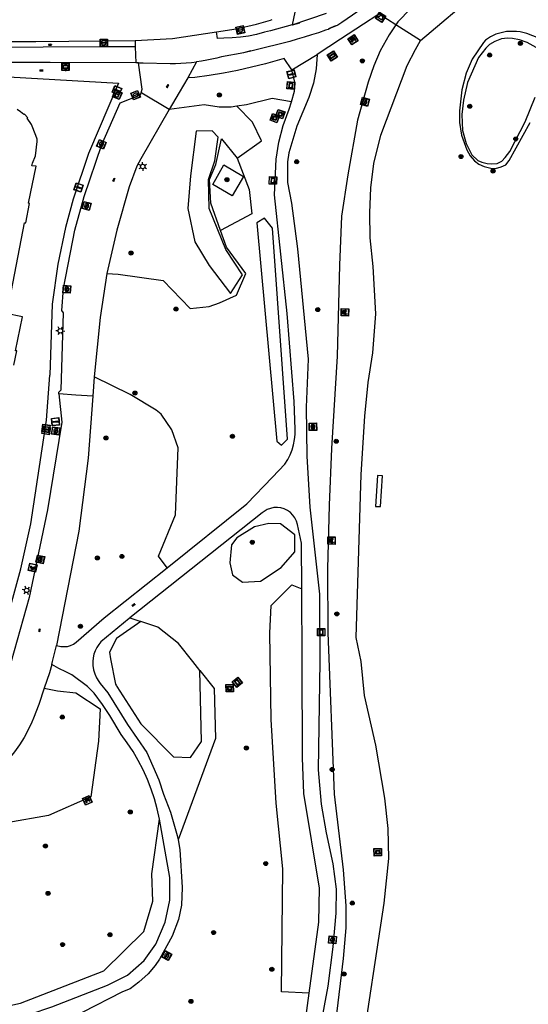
# Model space of a CAD drawing. Header units: metres. Extents: x 93870 to 95789, y 463036 to 464040.
# Tile 47 of 256: x 94421 to 94489, y 463204 to 463337. Entities that reach past the tile are written whole.
import ezdxf

# ---------------------------------------------------------------- set-up
doc = ezdxf.new("R2010")
doc.units = ezdxf.units.M
doc.header["$LTSCALE"] = 25.4
for name, color, linetype in [('B_BEBOUWINGSGRENS_0', 1, 'Continuous'), ('K_STEIGER_1', 1, 'Continuous'), ('Q_AFVALBAK_0', 7, 'Continuous'), ('Q_BANK_0', 7, 'Continuous'), ('Q_BETAALAUTOMAAT_0', 7, 'Continuous'), ('Q_BOOM_0', 3, 'Continuous'), ('Q_BRANDKRAAN_0', 5, 'Continuous'), ('Q_CAI-KAST_0', 10, 'Continuous'), ('Q_INFORMATIEBORD_0', 7, 'Continuous'), ('Q_INSPECTIE_OF_RIOOLPUT_0', 253, 'Continuous'), ('Q_KOLK_0', 254, 'Continuous'), ('Q_KUNSTOBJECT_0', 7, 'Continuous'), ('Q_LICHTMAST_0', 2, 'Continuous'), ('Q_LIJNAFWATERING_LIJN_0', 7, 'Continuous'), ('Q_STRAATNAAMBORD_0', 7, 'Continuous'), ('Q_TELECOM_KAST_0', 7, 'Continuous'), ('Q_VERKEERSBORDPAAL_0', 40, 'Continuous'), ('S_GBKN_SYMBOOL_GV_GROOT_0', 7, 'Continuous'), ('S_GBKN_SYMBOOL_OV_GROOT_0', 7, 'Continuous'), ('T_CULTUURGRENS_0', 76, 'Continuous'), ('T_HEK_0', 57, 'Continuous'), ('T_MUUR_30CM_0', 10, 'Continuous'), ('T_WALBESCHERMING_0', 45, 'Continuous'), ('V_WEGGRENS_0', 7, 'Continuous')]:
    doc.layers.add(name, color=color, linetype=linetype)

# ---------------------------------------------------------------- blocks, each defined once
blk = doc.blocks.new('Q_AFVALBAK')
for points in [[(-0.5, 0.5), (0.5, 0.5), (0.5, -0.5), (-0.5, -0.5)], [(-0.34, 0.2), (0.33, 0.2), (0.19, -0.25), (-0.2, -0.25)]]:
    blk.add_lwpolyline(points, close=True)
blk.add_lwpolyline([(-0.44, 0.46), (0.44, 0.46, -0.414214), (0.46, 0.44), (0.46, -0.44, -0.414214), (0.44, -0.46), (-0.44, -0.46, -0.414214), (-0.46, -0.44), (-0.46, 0.44), (-0.46, 0.44), (-0.46, 0.45), (-0.46, 0.45), (-0.46, 0.45), (-0.46, 0.45), (-0.46, 0.45), (-0.46, 0.45), (-0.46, 0.46), (-0.46, 0.46), (-0.46, 0.46), (-0.45, 0.46), (-0.45, 0.46), (-0.45, 0.46), (-0.45, 0.46), (-0.45, 0.46), (-0.45, 0.46), (-0.44, 0.46), (-0.44, 0.46)], format="xyb")
blk = doc.blocks.new('Q_STRAATNAAMBORD')
for points in [[(-0.5, 0.5), (0.5, 0.5), (0.5, -0.5), (-0.5, -0.5)], [(-0.37, 0.22), (0.36, 0.22), (0.36, -0.21), (-0.37, -0.21)]]:
    blk.add_lwpolyline(points, close=True)
for points in [[(-0.44, 0.46), (0.44, 0.46, -0.414214), (0.46, 0.44), (0.46, -0.44, -0.414214), (0.44, -0.46), (-0.44, -0.46, -0.414214), (-0.46, -0.44), (-0.46, 0.44), (-0.46, 0.44), (-0.46, 0.45), (-0.46, 0.45), (-0.46, 0.45), (-0.46, 0.45), (-0.46, 0.45), (-0.46, 0.45), (-0.46, 0.46), (-0.46, 0.46), (-0.46, 0.46), (-0.45, 0.46), (-0.45, 0.46), (-0.45, 0.46), (-0.45, 0.46), (-0.45, 0.46), (-0.45, 0.46), (-0.44, 0.46), (-0.44, 0.46)], [(-0.29, 0.16), (0.28, 0.16, -0.414214), (0.3, 0.14), (0.3, -0.13, -0.414214), (0.28, -0.16), (-0.29, -0.16, -0.414214), (-0.31, -0.13), (-0.31, 0.14), (-0.31, 0.14), (-0.31, 0.14), (-0.31, 0.14), (-0.31, 0.15), (-0.31, 0.15), (-0.31, 0.15), (-0.3, 0.15), (-0.3, 0.15), (-0.3, 0.15), (-0.3, 0.16), (-0.3, 0.16), (-0.3, 0.16), (-0.3, 0.16), (-0.29, 0.16), (-0.29, 0.16), (-0.29, 0.16), (-0.29, 0.16), (-0.29, 0.16)]]:
    blk.add_lwpolyline(points, format="xyb")
blk = doc.blocks.new('Q_INFORMATIEBORD')
for points in [[(-0.5, 0.5), (0.5, 0.5), (0.5, -0.5), (-0.5, -0.5)], [(-0.37, 0.22), (0.36, 0.22), (0.36, -0.21), (-0.37, -0.21)]]:
    blk.add_lwpolyline(points, close=True)
for points in [[(-0.44, 0.46), (0.44, 0.46, -0.414214), (0.46, 0.44), (0.46, -0.44, -0.414214), (0.44, -0.46), (-0.44, -0.46, -0.414214), (-0.46, -0.44), (-0.46, 0.44), (-0.46, 0.44), (-0.46, 0.45), (-0.46, 0.45), (-0.46, 0.45), (-0.46, 0.45), (-0.46, 0.45), (-0.46, 0.45), (-0.46, 0.46), (-0.46, 0.46), (-0.46, 0.46), (-0.45, 0.46), (-0.45, 0.46), (-0.45, 0.46), (-0.45, 0.46), (-0.45, 0.46), (-0.45, 0.46), (-0.44, 0.46), (-0.44, 0.46)], [(-0.29, 0.16), (0.28, 0.16, -0.414214), (0.3, 0.14), (0.3, -0.13, -0.414214), (0.28, -0.16), (-0.29, -0.16, -0.414214), (-0.31, -0.13), (-0.31, 0.14), (-0.31, 0.14), (-0.31, 0.14), (-0.31, 0.14), (-0.31, 0.15), (-0.31, 0.15), (-0.31, 0.15), (-0.3, 0.15), (-0.3, 0.15), (-0.3, 0.15), (-0.3, 0.16), (-0.3, 0.16), (-0.3, 0.16), (-0.3, 0.16), (-0.29, 0.16), (-0.29, 0.16), (-0.29, 0.16), (-0.29, 0.16), (-0.29, 0.16)]]:
    blk.add_lwpolyline(points, format="xyb")
blk = doc.blocks.new('Q_CAI-KAST')
for points in [[(-0.5, 0.5), (0.5, 0.5), (0.5, -0.5), (-0.5, -0.5)], [(-0.26, 0.26), (0.25, 0.26), (0.25, 0.19), (-0.26, 0.19)], [(-0.26, 0.11), (0.25, 0.11), (0.25, -0.33), (-0.26, -0.33)]]:
    blk.add_lwpolyline(points, close=True)
blk.add_lwpolyline([(-0.44, 0.46), (0.44, 0.46, -0.414214), (0.46, 0.44), (0.46, -0.44, -0.414214), (0.44, -0.46), (-0.44, -0.46, -0.414214), (-0.46, -0.44), (-0.46, 0.44), (-0.46, 0.44), (-0.46, 0.45), (-0.46, 0.45), (-0.46, 0.45), (-0.46, 0.45), (-0.46, 0.45), (-0.46, 0.45), (-0.46, 0.46), (-0.46, 0.46), (-0.46, 0.46), (-0.45, 0.46), (-0.45, 0.46), (-0.45, 0.46), (-0.45, 0.46), (-0.45, 0.46), (-0.45, 0.46), (-0.44, 0.46), (-0.44, 0.46)], format="xyb")
blk.add_circle((-0.18, -0.03), 0.0354)
blk = doc.blocks.new('Q_TELECOM_KAST')
for points in [[(-0.5, 0.5), (0.5, 0.5), (0.5, -0.5), (-0.5, -0.5)], [(-0.26, 0.26), (0.25, 0.26), (0.25, 0.19), (-0.26, 0.19)], [(-0.26, 0.11), (0.25, 0.11), (0.25, -0.33), (-0.26, -0.33)]]:
    blk.add_lwpolyline(points, close=True)
blk.add_lwpolyline([(-0.44, 0.46), (0.44, 0.46, -0.414214), (0.46, 0.44), (0.46, -0.44, -0.414214), (0.44, -0.46), (-0.44, -0.46, -0.414214), (-0.46, -0.44), (-0.46, 0.44), (-0.46, 0.44), (-0.46, 0.45), (-0.46, 0.45), (-0.46, 0.45), (-0.46, 0.45), (-0.46, 0.45), (-0.46, 0.45), (-0.46, 0.46), (-0.46, 0.46), (-0.46, 0.46), (-0.45, 0.46), (-0.45, 0.46), (-0.45, 0.46), (-0.45, 0.46), (-0.45, 0.46), (-0.45, 0.46), (-0.44, 0.46), (-0.44, 0.46)], format="xyb")
blk.add_circle((-0.18, -0.03), 0.0354)
blk = doc.blocks.new('Q_LICHTMAST')
for points in [[(-0.26, 0.15), (-0.52, 0.3)], [(0, 0.3), (0, 0.6)], [(0.26, 0.15), (0.52, 0.3)], [(-0.26, -0.15), (-0.52, -0.3)], [(0, -0.3), (0, -0.6)], [(0.26, -0.15), (0.52, -0.3)]]:
    blk.add_lwpolyline(points)
blk.add_circle((0, 0), 0.3)
blk = doc.blocks.new('Q_VERKEERSBORDPAAL')
for points in [[(-0.5, 0.5), (0.5, 0.5), (0.5, -0.5), (-0.5, -0.5)], [(-0.08, 0.33), (0.07, 0.33), (0.07, -0.33), (-0.08, -0.33)]]:
    blk.add_lwpolyline(points, close=True)
blk.add_lwpolyline([(-0.44, 0.46), (0.44, 0.46, -0.414214), (0.46, 0.44), (0.46, -0.44, -0.414214), (0.44, -0.46), (-0.44, -0.46, -0.414214), (-0.46, -0.44), (-0.46, 0.44), (-0.46, 0.44), (-0.46, 0.45), (-0.46, 0.45), (-0.46, 0.45), (-0.46, 0.45), (-0.46, 0.45), (-0.46, 0.45), (-0.46, 0.46), (-0.46, 0.46), (-0.46, 0.46), (-0.45, 0.46), (-0.45, 0.46), (-0.45, 0.46), (-0.45, 0.46), (-0.45, 0.46), (-0.45, 0.46), (-0.44, 0.46), (-0.44, 0.46)], format="xyb")
blk = doc.blocks.new('Q_KOLK')
blk.add_lwpolyline([(-0.5, 0.5), (0.5, 0.5), (0.5, -0.5), (-0.5, -0.5)], close=True)
for points in [[(-0.44, 0.46), (0.44, 0.46, -0.414214), (0.46, 0.44), (0.46, -0.44, -0.414214), (0.44, -0.46), (-0.44, -0.46, -0.414214), (-0.46, -0.44), (-0.46, 0.44, -0.414214), (-0.44, 0.46)], [(-0.34, 0.1, 0.380426), (-0.28, -0.18)], [(-0.01, 0.27, 0.240218), (-0.34, 0.1)], [(-0.19, 0.04, 0.853344), (-0.19, -0.03)], [(0.33, 0.11, 0.240191), (-0.01, 0.27)], [(0.18, -0.03, 0.849746), (0.18, 0.04)], [(0.27, -0.18, 0.380426), (0.33, 0.11)], [(-0.28, -0.18, 0.148452), (0.01, -0.26)], [(0.01, -0.26, 0.131742), (0.27, -0.18)]]:
    blk.add_lwpolyline(points, format="xyb")
for points in [[(-0.19, 0.04), (0.18, 0.04)], [(0.18, -0.03), (-0.19, -0.03)]]:
    blk.add_lwpolyline(points)
blk = doc.blocks.new('Q_INSPECTIE_OF_RIOOLPUT')
blk.add_lwpolyline([(-0.5, 0.5), (0.5, 0.5), (0.5, -0.5), (-0.5, -0.5)], close=True)
for points in [[(-0.44, 0.46), (0.44, 0.46, -0.414214), (0.46, 0.44), (0.46, -0.44, -0.414214), (0.44, -0.46), (-0.44, -0.46, -0.414214), (-0.46, -0.44), (-0.46, 0.44), (-0.46, 0.44), (-0.46, 0.45), (-0.46, 0.45), (-0.46, 0.45), (-0.46, 0.45), (-0.46, 0.45), (-0.46, 0.45), (-0.46, 0.46), (-0.46, 0.46), (-0.46, 0.46), (-0.45, 0.46), (-0.45, 0.46), (-0.45, 0.46), (-0.45, 0.46), (-0.45, 0.46), (-0.45, 0.46), (-0.44, 0.46), (-0.44, 0.46)], [(-0.34, 0.1, 0.380426), (-0.28, -0.18)], [(-0.01, 0.27, 0.240218), (-0.34, 0.1)], [(-0.19, 0.04, 0.853344), (-0.19, -0.03)], [(0.33, 0.11, 0.240191), (-0.01, 0.27)], [(0.18, -0.03, 0.849746), (0.18, 0.04)], [(0.27, -0.18, 0.380426), (0.33, 0.11)], [(-0.28, -0.18, 0.148452), (0.01, -0.26)], [(0.01, -0.26, 0.131742), (0.27, -0.18)]]:
    blk.add_lwpolyline(points, format="xyb")
for points in [[(-0.19, 0.04), (0.18, 0.04)], [(0.18, -0.03), (-0.19, -0.03)]]:
    blk.add_lwpolyline(points)
blk = doc.blocks.new('Q_BRANDKRAAN')
blk.add_lwpolyline([(-0.5, 0.5), (0.5, 0.5), (0.5, -0.5), (-0.5, -0.5)], close=True)
for points in [[(-0.44, 0.46), (0.44, 0.46, -0.414214), (0.46, 0.44), (0.46, -0.44, -0.414214), (0.44, -0.46), (-0.44, -0.46, -0.414214), (-0.46, -0.44), (-0.46, 0.44), (-0.46, 0.44), (-0.46, 0.45), (-0.46, 0.45), (-0.46, 0.45), (-0.46, 0.45), (-0.46, 0.45), (-0.46, 0.45), (-0.46, 0.46), (-0.46, 0.46), (-0.46, 0.46), (-0.45, 0.46), (-0.45, 0.46), (-0.45, 0.46), (-0.45, 0.46), (-0.45, 0.46), (-0.45, 0.46), (-0.44, 0.46), (-0.44, 0.46)], [(-0.34, 0.1, 0.380426), (-0.28, -0.18)], [(-0.01, 0.27, 0.240218), (-0.34, 0.1)], [(-0.19, 0.04, 0.853344), (-0.19, -0.03)], [(0.33, 0.11, 0.240191), (-0.01, 0.27)], [(0.18, -0.03, 0.849746), (0.18, 0.04)], [(0.27, -0.18, 0.380426), (0.33, 0.11)], [(-0.28, -0.18, 0.148452), (0.01, -0.26)], [(0.01, -0.26, 0.131742), (0.27, -0.18)]]:
    blk.add_lwpolyline(points, format="xyb")
for points in [[(-0.19, 0.04), (0.18, 0.04)], [(0.18, -0.03), (-0.19, -0.03)]]:
    blk.add_lwpolyline(points)
blk = doc.blocks.new('Q_KUNSTOBJECT')
for points in [[(-0.5, 0.5), (0.5, 0.5), (0.5, -0.5), (-0.5, -0.5)], [(-0.18, 0.18), (0.18, 0.18), (0.18, -0.18), (-0.18, -0.18)]]:
    blk.add_lwpolyline(points, close=True)
for points in [[(-0.44, 0.46), (0.44, 0.46, -0.414214), (0.46, 0.44), (0.46, -0.44, -0.414214), (0.44, -0.46), (-0.44, -0.46, -0.414214), (-0.46, -0.44), (-0.46, 0.44), (-0.46, 0.44), (-0.46, 0.45), (-0.46, 0.45), (-0.46, 0.45), (-0.46, 0.45), (-0.46, 0.45), (-0.46, 0.45), (-0.46, 0.46), (-0.46, 0.46), (-0.46, 0.46), (-0.45, 0.46), (-0.45, 0.46), (-0.45, 0.46), (-0.45, 0.46), (-0.45, 0.46), (-0.45, 0.46), (-0.44, 0.46), (-0.44, 0.46)], [(-0.24, 0.27), (0.24, 0.27, -0.414214), (0.26, 0.25), (0.26, -0.24, -0.414214), (0.24, -0.26), (-0.24, -0.26, -0.414214), (-0.27, -0.24), (-0.27, 0.25, -0.414214), (-0.24, 0.27)]]:
    blk.add_lwpolyline(points, format="xyb")
blk = doc.blocks.new('Q_BANK')
blk.add_lwpolyline([(-0.5, 0.5), (0.5, 0.5), (0.5, -0.5), (-0.5, -0.5)], close=True)
blk.add_lwpolyline([(-0.44, 0.46), (0.44, 0.46, -0.414214), (0.46, 0.44), (0.46, -0.44, -0.414214), (0.44, -0.46), (-0.44, -0.46, -0.414214), (-0.46, -0.44), (-0.46, 0.44), (-0.46, 0.44), (-0.46, 0.45), (-0.46, 0.45), (-0.46, 0.45), (-0.46, 0.45), (-0.46, 0.45), (-0.46, 0.45), (-0.46, 0.46), (-0.46, 0.46), (-0.46, 0.46), (-0.45, 0.46), (-0.45, 0.46), (-0.45, 0.46), (-0.45, 0.46), (-0.45, 0.46), (-0.45, 0.46), (-0.44, 0.46), (-0.44, 0.46)], format="xyb")
for points in [[(-0.27, 0.02), (-0.37, -0.08)], [(-0.18, 0.13), (-0.27, 0.13), (-0.27, 0.28)], [(-0.27, 0.28), (0.26, 0.28), (0.26, 0.13), (0.17, 0.13)], [(-0.18, 0.02), (-0.27, 0.02)], [(-0.27, 0.02), (-0.18, 0.02)], [(-0.18, 0.02), (-0.18, 0.13)], [(-0.18, 0.13), (-0.14, 0.13)], [(-0.14, 0.13), (-0.14, 0.02)], [(0.13, 0.13), (-0.14, 0.13)], [(0.13, 0.02), (-0.14, 0.02)], [(-0.14, 0.02), (0.13, 0.02)], [(0.13, 0.02), (-0.14, 0.02)], [(-0.14, 0.02), (0.13, 0.02)], [(-0.14, 0.02), (0.13, 0.02)], [(0.13, 0.02), (0.13, 0.13)], [(0.13, 0.13), (0.17, 0.13)], [(0.17, 0.13), (0.17, 0.02)], [(0.17, 0.02), (0.26, 0.02)], [(0.17, 0.02), (0.26, 0.02)], [(0.26, 0.02), (0.36, -0.08)], [(-0.24, -0.08), (-0.37, -0.08)], [(-0.19, -0.08), (-0.19, -0.27), (-0.24, -0.27), (-0.24, -0.08)], [(-0.24, -0.08), (-0.19, -0.08)], [(0.18, -0.08), (-0.19, -0.08)], [(0.23, -0.08), (0.23, -0.27), (0.18, -0.27), (0.18, -0.08)], [(0.18, -0.08), (0.23, -0.08)], [(0.36, -0.08), (0.23, -0.08)]]:
    blk.add_lwpolyline(points)
blk = doc.blocks.new('Q_BETAALAUTOMAAT')
blk.add_lwpolyline([(-0.5, 0.5), (0.5, 0.5), (0.5, -0.5), (-0.5, -0.5)], close=True)
for points in [[(-0.44, 0.46), (0.44, 0.46, -0.414214), (0.46, 0.44), (0.46, -0.44, -0.414214), (0.44, -0.46), (-0.44, -0.46, -0.414214), (-0.46, -0.44), (-0.46, 0.44), (-0.46, 0.44), (-0.46, 0.45), (-0.46, 0.45), (-0.46, 0.45), (-0.46, 0.45), (-0.46, 0.45), (-0.46, 0.45), (-0.46, 0.46), (-0.46, 0.46), (-0.46, 0.46), (-0.45, 0.46), (-0.45, 0.46), (-0.45, 0.46), (-0.45, 0.46), (-0.45, 0.46), (-0.45, 0.46), (-0.44, 0.46), (-0.44, 0.46)], [(-0.2, 0.03, 0.050902), (-0.2, -0.03)], [(0, 0.29, 0.299915), (-0.19, 0.1)], [(-0.11, 0.03, 0.069027), (-0.11, -0.03)], [(0, 0.2, 0.158079), (-0.09, 0.1)], [(0.15, 0.29, 0.138529), (0, 0.29)], [(0.14, 0.2, 0.200552), (0, 0.2)], [(-0.18, -0.1, 0.345501), (0.02, -0.28)], [(-0.09, -0.1, 0.158478), (0.01, -0.2)], [(0.01, -0.2, 0.260272), (0.13, -0.18)], [(0.02, -0.28, 0.17253), (0.15, -0.27)]]:
    blk.add_lwpolyline(points, format="xyb")
for points in [[(-0.2, 0.03), (-0.27, 0.03), (-0.27, 0.1)], [(-0.27, 0.1), (-0.19, 0.1)], [(0.06, 0.03), (-0.11, 0.03)], [(-0.09, 0.1), (0.06, 0.1)], [(0.06, 0.1), (0.06, 0.03)], [(0.15, 0.29), (0.14, 0.2)], [(-0.18, -0.1), (-0.27, -0.1), (-0.27, -0.03)], [(-0.27, -0.03), (-0.2, -0.03)], [(-0.11, -0.03), (0.06, -0.03)], [(0.06, -0.1), (-0.09, -0.1)], [(0.06, -0.03), (0.06, -0.1)], [(0.13, -0.18), (0.15, -0.27)]]:
    blk.add_lwpolyline(points)
blk = doc.blocks.new('Q_BOOM')
for radius in [0.27, 0.18, 0.09]:
    blk.add_circle((0, 0), radius)
blk = doc.blocks.new('S_GBKN_SYMBOOL_OV_GROOT')
for points in [[(-0.21875, 0.0625), (0.21875, 0.0625)], [(-0.21875, 0), (0.21875, 0)], [(-0.1875, 0.0625), (-0.1875, 0)], [(-0.125, 0.09375), (-0.125, 0.0625)], [(-0.125, 0), (-0.125, -0.0625)], [(-0.0625, 0.0625), (-0.0625, 0)], [(0, 0.09375), (0, 0.0625)], [(0, 0), (0, -0.0625)], [(0.0625, 0.0625), (0.0625, 0)], [(0.125, 0.09375), (0.125, 0.0625)], [(0.125, 0), (0.125, -0.0625)], [(0.1875, 0.0625), (0.1875, 0)], [(-0.21875, -0.0625), (0.21875, -0.0625)], [(-0.1875, -0.0625), (-0.1875, -0.09375)], [(-0.0625, -0.0625), (-0.0625, -0.09375)], [(0.0625, -0.0625), (0.0625, -0.09375)], [(0.1875, -0.0625), (0.1875, -0.09375)]]:
    blk.add_lwpolyline(points)
blk = doc.blocks.new('S_GBKN_SYMBOOL_GV_GROOT')
for points in [[(-0.1875, 0.03125), (-0.09375, 0.09375)], [(-0.1875, -0.0625), (0.0625, 0.09375)], [(-0.1875, 0.09375), (0.125, -0.09375)], [(-0.1875, 0), (-0.03125, -0.09375)], [(-0.125, -0.09375), (0.1875, 0.09375)], [(-0.0625, 0.09375), (0.1875, -0.0625)], [(0.03125, -0.09375), (0.1875, 0)], [(0.09375, 0.09375), (0.1875, 0.03125)]]:
    blk.add_lwpolyline(points)

msp = doc.modelspace()

# ---------------------------------------------------------------- linework, layer by layer
at = {"layer": 'B_BEBOUWINGSGRENS_0'}
for points in [[(94419.25, 463297.73), (94421.47, 463309.21), (94421.61, 463309.22), (94422.13, 463311.86), (94421.99, 463311.87), (94423.03, 463316.88), (94422.45, 463316.94), (94422.53, 463317.27), (94422.93, 463318.26), (94423.14, 463320.22), (94423.17, 463320.55), (94422.99, 463321.01), (94422.4, 463322.5), (94421.81, 463323.35), (94421.88, 463323.43), (94421.43, 463323.9), (94421.35, 463323.84), (94420.93, 463324.2), (94420.47, 463324.52)], [(94420.03, 463290.02), (94420.41, 463291.92), (94420.23, 463291.96), (94421.17, 463296.52), (94418.99, 463296.97)]]:
    msp.add_lwpolyline(points, dxfattribs=at)
at = {"layer": 'K_STEIGER_1'}
msp.add_lwpolyline([(94469.07, 463275.12), (94468.79, 463270.94), (94469.49, 463270.9), (94469.77, 463275.07), (94469.07, 463275.12)], dxfattribs=at)
at = {"layer": 'Q_LIJNAFWATERING_LIJN_0'}
for p, q in [((94457.62, 463335.98), (94458.6, 463336.23)), ((94462.5, 463335.48), (94463.44, 463335.87)), ((94451.03, 463332.23), (94452.02, 463332.49))]:
    msp.add_line(p, q, dxfattribs=at)
at = {"layer": 'T_CULTUURGRENS_0'}
for p, q in [((94471.57, 463335.98), (94469.29, 463337.43)), ((94474.88, 463333.87), (94471.57, 463335.98)), ((94435.68, 463255.87), (94437.13, 463255.38))]:
    msp.add_line(p, q, dxfattribs=at)
for points in [[(94552.43, 463379.78), (94547.29, 463379.14), (94544.89, 463378.68), (94543.14, 463378.24), (94541.6, 463377.76), (94534.68, 463374.87), (94529.82, 463372.97), (94526.69, 463371.49), (94524.58, 463370.32), (94510.19, 463361.74), (94487.26, 463347.32), (94473.54, 463338.12), (94471.84, 463336.38), (94471.57, 463335.98)], [(94471.57, 463335.98), (94470.64, 463334.6), (94469.44, 463332.44), (94468.57, 463330.43), (94467.8, 463328.21), (94466.38, 463323.1), (94465.09, 463315.7), (94464.23, 463310.14), (94463.94, 463303.52), (94463.64, 463291.23), (94462.89, 463278.75), (94462.56, 463271.09), (94462.31, 463262.5), (94462.36, 463253.86), (94463.24, 463232.06), (94464.44, 463221.87), (94464.79, 463216.99), (94464.79, 463214.03), (94464.43, 463209.89), (94463.46, 463201.65)], [(94490.5, 463332.93), (94489.27, 463333.59), (94488.24, 463333.95), (94487.31, 463334.14), (94486.63, 463334.17), (94485.8, 463334.07), (94484.9, 463333.71), (94484.19, 463333.33), (94483.7, 463332.83), (94482.69, 463331.57), (94481.22, 463328.19), (94480.66, 463325.78), (94480.44, 463323.86), (94480.56, 463321.71), (94481.04, 463319.93), (94481.8, 463318.41), (94482.59, 463317.66), (94483.14, 463317.41), (94483.85, 463317.24), (94484.45, 463317.2)], [(94457.46, 463325.57), (94454.85, 463326.02), (94451.39, 463325.17), (94450.1, 463324.98)], [(94484.45, 463317.2), (94485.2, 463317.22), (94485.84, 463317.56), (94486.31, 463318.03), (94486.92, 463318.86), (94489.02, 463322.86), (94490.34, 463326.18)], [(94450.1, 463324.98), (94449.33, 463324.87), (94447.71, 463324.83), (94445.7, 463325.15), (94440.95, 463324.54)], [(94450.15, 463317.96), (94453.42, 463320.31), (94452.21, 463322.83), (94450.1, 463324.98)], [(94447.58, 463320.79), (94446.77, 463321.66), (94444.6, 463321.63), (94443.86, 463315.58), (94443.5, 463311.18)], [(94446.29, 463315.06), (94447.13, 463317.58), (94447.58, 463320.79)], [(94446.42, 463315.06), (94447.28, 463317.12), (94448.02, 463320.56), (94450.15, 463317.96)], [(94450.15, 463317.96), (94451.75, 463313.72), (94452.1, 463310.46), (94447.9, 463308.21)], [(94443.5, 463311.18), (94444.44, 463306.65), (94446.38, 463303.45), (94449.23, 463299.67), (94450.88, 463302.19), (94448.61, 463305.62), (94446.35, 463311.18), (94446.29, 463315.06)], [(94447.9, 463308.21), (94446.59, 463311.9), (94446.42, 463315.06)], [(94453.84, 463309.84), (94452.81, 463309.21), (94455.5, 463279.76), (94456.13, 463279.19), (94456.93, 463279.99), (94454.93, 463308.53), (94453.84, 463309.84)], [(94432.54, 463302.38), (94434.1, 463302.31), (94440.14, 463301.42), (94443.81, 463297.66), (94446.36, 463297.95), (94447.74, 463298.44), (94450.03, 463299.47), (94451.29, 463302.39), (94448.71, 463305.95), (94447.9, 463308.21)], [(94440.71, 463262.65), (94439.54, 463264.22), (94441.8, 463269.81), (94442.17, 463278.85), (94441.32, 463281.26), (94439.88, 463283.37), (94439.2, 463283.94), (94435.71, 463286.03), (94430.84, 463288.42)], [(94449.36, 463265.72), (94449.16, 463263.32), (94449.53, 463261.71), (94450.87, 463260.68), (94453.28, 463260.82), (94456.09, 463262.66), (94457.9, 463264.78), (94457.92, 463267.07), (94455.98, 463268.59), (94454.43, 463268.62), (94452.48, 463268.16), (94450.1, 463266.7), (94449.36, 463265.72)], [(94459.86, 463205.21), (94456.14, 463205.38), (94456.31, 463221.97), (94455.4, 463230.85), (94454.74, 463242.17), (94454.56, 463253.8), (94454.74, 463257.56), (94457.52, 463260.36), (94458.85, 463259.78)], [(94437.13, 463255.38), (94433.88, 463253.07), (94432.91, 463251.25), (94433.07, 463250.36), (94433.73, 463246.93), (94433.87, 463246.7), (94433.89, 463246.61), (94437.13, 463241.57), (94441.56, 463237.12), (94443.85, 463237.02), (94445.35, 463239.16), (94445.11, 463248.78)], [(94445.11, 463248.78), (94444.14, 463250), (94442.21, 463252.42), (94439.42, 463254.61), (94437.13, 463255.38)], [(94445.11, 463248.78), (94447.04, 463246.33), (94447.22, 463239.59), (94442.16, 463225.92)], [(94424.12, 463246.37), (94425.92, 463246.04), (94428.37, 463245.77), (94431.67, 463243.59), (94431.42, 463239.24), (94430.41, 463231.69), (94424.68, 463229.17), (94419.05, 463228.21), (94414.65, 463229.72), (94410.66, 463231.34)], [(94393.58, 463202.46), (94394.36, 463206.1), (94405.31, 463202.16), (94410.02, 463201.44), (94420.89, 463203.84), (94432.15, 463208.19), (94437.54, 463213.52), (94438.78, 463217.63), (94438.62, 463221.31), (94439.66, 463228.69)]]:
    msp.add_lwpolyline(points, dxfattribs=at)
at = {"layer": 'T_HEK_0'}
msp.add_lwpolyline([(94450.99, 463315.5), (94449.47, 463312.89), (94446.87, 463314.41), (94448.36, 463317.08), (94450.99, 463315.5)], dxfattribs=at)
at = {"layer": 'T_MUUR_30CM_0'}
for points in [[(94412.4, 463325.37), (94412.99, 463329.29), (94434.15, 463328.07)], [(94434.15, 463328.07), (94430.08, 463318.59), (94428, 463312.43), (94426.99, 463308.6), (94425.96, 463303.66), (94425.17, 463298.25), (94424.88, 463288.64)]]:
    msp.add_lwpolyline(points, dxfattribs=at)
at = {"layer": 'T_WALBESCHERMING_0'}
for points in [[(94474.88, 463333.87), (94482.64, 463340.47), (94485.83, 463342.72), (94489.55, 463344.96), (94495.01, 463347.46), (94500, 463350.14)], [(94487.81, 463335.09), (94486.47, 463335.06), (94485.05, 463334.72), (94484.3, 463334.35), (94483.63, 463333.9), (94483.36, 463333.57), (94481.83, 463331.33), (94481.05, 463329.43), (94480.47, 463327.17), (94480.12, 463324.37), (94480.16, 463322.78), (94480.42, 463321.05)], [(94490.82, 463334.15), (94489.24, 463334.8), (94488.33, 463335.04), (94487.81, 463335.09)], [(94466.77, 463196.28), (94469.97, 463217.34), (94470.6, 463223.38), (94470.53, 463227.44), (94470.06, 463231.52), (94468.84, 463238.7), (94467.32, 463245.38), (94466.88, 463250), (94466.21, 463253.23), (94466.85, 463275.23), (94467.35, 463283.11), (94467.81, 463287.66), (94468.44, 463291.66), (94468.84, 463296.94), (94468.51, 463303.32), (94468.1, 463307.19), (94468.04, 463310.56), (94468.19, 463313.95), (94468.56, 463317.24), (94469.52, 463321.09), (94473.08, 463330.46), (94474.18, 463332.64), (94474.88, 463333.87)], [(94480.42, 463321.05), (94481.13, 463319.08), (94481.56, 463318.27), (94482.15, 463317.6), (94482.74, 463317.16), (94483.46, 463316.82), (94484.36, 463316.61), (94485.01, 463316.58), (94485.75, 463316.77), (94486.41, 463317.07), (94486.82, 463317.66), (94489.68, 463322.8)]]:
    msp.add_lwpolyline(points, dxfattribs=at)
at = {"layer": 'V_WEGGRENS_0'}
for p, q in [((94457.94, 463337.69), (94457.54, 463335.98)), ((94457.54, 463335.98), (94462.2, 463337.53)), ((94413.36, 463333.68), (94422.98, 463333.74)), ((94422.98, 463333.74), (94436.39, 463333.84)), ((94436.39, 463333.84), (94436.4, 463333.02)), ((94436.4, 463333.02), (94436.48, 463330.84)), ((94457.51, 463329.87), (94460.94, 463331.98)), ((94436.85, 463330.84), (94436.48, 463330.84)), ((94444.66, 463330.97), (94443.49, 463328.79)), ((94430.84, 463288.42), (94430.66, 463285.81)), ((94458.9, 463250), (94458.85, 463259.78))]:
    msp.add_line(p, q, dxfattribs=at)
for points in [[(94467.74, 463338.65), (94464.26, 463336.29), (94463.72, 463335.93), (94463.4, 463335.78), (94463.07, 463335.64), (94462.74, 463335.5), (94462.41, 463335.36), (94462.07, 463335.23), (94461.12, 463334.91), (94460.16, 463334.6), (94459.2, 463334.3), (94458.23, 463334.02), (94457.26, 463333.74), (94452.36, 463332.5), (94451.05, 463332.17), (94448.05, 463331.65), (94447.38, 463331.48), (94446.71, 463331.33), (94446.03, 463331.19), (94445.35, 463331.07), (94444.66, 463330.97)], [(94469.29, 463337.43), (94469.1, 463337.31), (94467.19, 463336.04), (94464.07, 463334.03), (94460.94, 463331.98)], [(94447.36, 463335.03), (94450.02, 463335.44), (94452.73, 463336.05), (94453.69, 463336.32), (94454.65, 463336.6), (94454.86, 463336.67)], [(94457.54, 463335.98), (94454.63, 463335.16), (94453.84, 463334.96), (94452.76, 463334.67), (94451.67, 463334.45), (94450.57, 463334.29), (94449.46, 463334.2), (94448.34, 463334.17), (94447.5, 463334.11), (94447.36, 463335.03)], [(94436.39, 463333.84), (94441.42, 463334.12), (94447.36, 463335.03)], [(94436.4, 463333.02), (94432.53, 463333), (94415.4, 463332.9), (94413.44, 463332.77)], [(94460.94, 463331.98), (94460.79, 463330.03), (94460.42, 463328.08), (94459.8, 463326.16), (94458.18, 463322.3), (94457.13, 463318.7), (94456.93, 463317.48), (94456.94, 463314.66), (94457.45, 463311.89), (94458.27, 463305.73), (94459.73, 463290.81), (94459.43, 463284.33), (94459.55, 463277.71), (94459.96, 463270.82), (94461.27, 463259.09), (94461.28, 463250), (94461.06, 463235.37), (94461.49, 463230.7), (94462.15, 463226.86), (94463.05, 463222.68), (94463.5, 463219.22), (94463.46, 463215.98), (94463.07, 463211.43), (94462.37, 463206.13), (94460.27, 463194.81)], [(94436.48, 463330.84), (94424.91, 463330.9), (94413.78, 463330.87), (94412.19, 463330.71)], [(94436.85, 463330.84), (94437.45, 463330.83), (94441.12, 463330.74), (94441.83, 463330.75), (94442.54, 463330.78), (94443.25, 463330.83), (94443.96, 463330.89), (94444.66, 463330.97)], [(94437.18, 463326.77), (94437.34, 463327.26), (94436.85, 463330.84)], [(94457.51, 463329.87), (94456.49, 463331.41), (94453.98, 463330.7), (94452.09, 463330.23), (94450.19, 463329.81), (94448.28, 463329.44), (94446.35, 463329.12), (94444.43, 463328.85), (94443.49, 463328.79)], [(94457.46, 463325.57), (94457.88, 463327.03), (94457.97, 463328.05), (94457.51, 463329.87)], [(94443.49, 463328.79), (94442.31, 463326.82), (94440.95, 463324.54)], [(94426.08, 463286.13), (94426.09, 463286.38), (94426.38, 463286.69), (94426.73, 463297.09), (94426.47, 463297.38), (94426.71, 463300.34), (94428.26, 463308.25), (94429.48, 463312.78), (94431.88, 463319.81), (94434.34, 463325.44), (94437.11, 463326.52), (94437.18, 463326.77)], [(94440.95, 463324.54), (94437.26, 463326.74), (94437.18, 463326.77)], [(94440.71, 463262.65), (94451.45, 463271.29), (94454.9, 463274.9), (94456.58, 463276.65), (94456.96, 463277.26), (94457.28, 463277.9), (94457.54, 463278.56), (94457.74, 463279.25), (94457.88, 463279.95), (94457.96, 463280.66), (94457.96, 463281.38), (94457.83, 463285.1), (94456.9, 463296.97), (94455.2, 463312.99), (94455.41, 463317.81), (94455.76, 463320.12), (94456.34, 463322.37), (94457.16, 463324.56), (94457.46, 463325.57)], [(94440.95, 463324.54), (94437.16, 463317.89), (94436.62, 463316.88), (94435.57, 463314.07), (94433.92, 463308.26), (94432.54, 463302.38)], [(94432.54, 463302.38), (94431.67, 463296.43), (94430.84, 463288.42)], [(94419.18, 463256.08), (94420.96, 463262.51), (94422.29, 463268.59), (94424.41, 463282.57), (94424.88, 463288.64)], [(94426.08, 463286.13), (94426.47, 463282.33), (94424.55, 463270.47), (94422.07, 463258.64), (94419.63, 463250)], [(94430.66, 463285.81), (94430.06, 463277.46), (94428.78, 463267.59), (94425.77, 463252.13)], [(94430.66, 463285.81), (94428.36, 463285.97), (94426.08, 463286.13)], [(94458.85, 463259.78), (94458.82, 463265.98), (94458.28, 463268.5), (94458.14, 463268.96), (94457.93, 463269.38), (94457.65, 463269.77), (94457.32, 463270.11), (94456.93, 463270.38), (94456.5, 463270.59), (94456.04, 463270.73), (94455.57, 463270.79), (94455.09, 463270.77), (94454.63, 463270.67), (94454.18, 463270.5), (94453.77, 463270.25), (94453.52, 463270.06), (94435.68, 463255.87)], [(94425.77, 463252.13), (94426.34, 463252.03), (94426.79, 463251.99), (94427.23, 463252.03), (94427.66, 463252.15), (94428.07, 463252.33), (94428.43, 463252.58), (94432.2, 463255.89), (94440.71, 463262.65)], [(94435.68, 463255.87), (94435.58, 463255.79), (94431.76, 463252.66), (94431.46, 463252.28), (94431.2, 463251.86), (94430.98, 463251.42), (94430.82, 463250.96), (94430.72, 463250.49), (94430.67, 463250), (94430.68, 463249.43), (94430.77, 463248.86), (94430.93, 463248.31), (94431.17, 463247.78), (94431.47, 463247.29), (94431.68, 463247.02), (94432.67, 463245.77), (94435.35, 463241.46), (94437.95, 463237.7), (94439.56, 463234.01), (94440.22, 463232.05), (94441.15, 463229.62), (94442.06, 463226.47), (94442.16, 463225.92)], [(94425.12, 463249.58), (94425.24, 463250), (94425.77, 463252.13)], [(94425.12, 463249.58), (94424.81, 463248.44), (94424.12, 463246.37)], [(94439.66, 463228.69), (94439.36, 463230.07), (94438.99, 463231.43), (94438.54, 463232.76), (94438.03, 463234.07), (94437.45, 463235.35), (94436.8, 463236.6), (94436.09, 463237.81), (94435.32, 463238.98), (94434.48, 463240.12), (94432.98, 463242.69), (94431.99, 463244.16), (94430.83, 463245.73), (94429.97, 463246.59), (94427.84, 463248.18), (94427.02, 463248.61), (94426.09, 463249.02), (94425.12, 463249.58)], [(94459.86, 463205.21), (94461.17, 463214.78), (94461.24, 463219.38), (94459.14, 463232.14), (94458.95, 463236.96), (94458.9, 463250)], [(94424.12, 463246.37), (94423.4, 463244.16), (94422.65, 463242.31), (94422.44, 463241.81), (94421.96, 463240.75), (94421.4, 463239.73), (94420.78, 463238.74), (94420.11, 463237.8), (94419.37, 463236.9), (94418.58, 463236.05), (94417.73, 463235.24), (94416.84, 463234.5), (94415.9, 463233.81), (94414.92, 463233.19), (94413.9, 463232.63), (94412.84, 463232.13), (94411.76, 463231.7), (94410.66, 463231.34)], [(94413.4, 463199.38), (94425.12, 463203.33), (94432.66, 463206.26), (94435.33, 463207.63), (94437.61, 463209.6), (94439.18, 463211.79), (94440.43, 463214.76), (94441.04, 463217.76), (94441.05, 463220.82), (94439.66, 463228.69)], [(94442.16, 463225.92), (94442.4, 463224.58), (94442.72, 463219.48), (94442.61, 463217.09), (94442.24, 463215.12), (94441.37, 463212.89), (94439.67, 463209.78), (94439.07, 463208.91), (94438.12, 463207.81), (94436.89, 463206.68), (94435.69, 463205.8), (94434.67, 463205.36), (94429.21, 463202.6), (94414.06, 463197.22)], [(94413.95, 463193.24), (94415.63, 463192.47), (94424.56, 463188.85), (94430.62, 463187.08), (94436.07, 463186.07), (94439.01, 463185.6), (94441.98, 463185.44), (94445.71, 463185.61), (94447.6, 463185.99), (94450, 463186.99), (94452.73, 463188.75), (94455.72, 463191.42), (94457.41, 463193.65), (94458.46, 463196.01), (94458.96, 463198.55), (94459.86, 463205.21)]]:
    msp.add_lwpolyline(points, dxfattribs=at)

# ---------------------------------------------------------------- block references
at = {"layer": 'Q_AFVALBAK_0', "rotation": 147.5206818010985}
msp.add_blockref('Q_AFVALBAK', (94469.5, 463336.97), dxfattribs=at)
at = {"layer": 'Q_BANK_0'}
for p, rotation in [((94465.78, 463333.95), 32.81767551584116), ((94464.68, 463297.14), 88.58270007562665), ((94462.87, 463266.32), 88.31119519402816), ((94429.94, 463231.24), 23.75719855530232)]:
    msp.add_blockref('Q_BANK', p, dxfattribs=dict(at, rotation=rotation))
at = {"layer": 'Q_BETAALAUTOMAAT_0', "rotation": 78.16016872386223}
msp.add_blockref('Q_BETAALAUTOMAAT', (94422.55, 463262.66), dxfattribs=at)
at = {"layer": 'Q_BOOM_0'}
for p, rotation in [((94488.35, 463333.46), 161.1008594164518), ((94484.2, 463331.88), 51.22447624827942), ((94467.04, 463331.1), 66.5192004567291), ((94447.74, 463326.5), 170.894151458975), ((94481.53, 463324.97), 83.50623567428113), ((94487.73, 463320.57), 62.36847070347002), ((94458.18, 463317.47), 80.4075125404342), ((94480.35, 463318.18), 118.2333886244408), ((94484.66, 463316.22), 177.282026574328), ((94448.76, 463315.05), 60.86356302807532), ((94435.82, 463305.15), 76.7969737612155), ((94441.88, 463297.58), 134.3359546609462), ((94461.02, 463297.51), 95.59150453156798), ((94436.35, 463286.24), 149.0000429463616), ((94432.44, 463280.17), 85.92267613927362), ((94449.51, 463280.4), 95.22406885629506), ((94463.51, 463279.73), 86.54258262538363), ((94452.18, 463266.1), 31.58329844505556), ((94431.28, 463263.97), 78.99189562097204), ((94434.59, 463264.17), 67.95328574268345), ((94463.59, 463256.42), 90.32490025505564), ((94429, 463254.74), 41.30861401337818), ((94426.55, 463242.47), 173.7084225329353), ((94451.38, 463238.3), 93.33262597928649), ((94462.96, 463235.4), 92.3212470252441), ((94435.72, 463229.67), 105.3408907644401), ((94424.28, 463225.06), 9.693372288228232), ((94454, 463222.7), 95.89447635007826), ((94424.62, 463218.67), 9.693372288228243), ((94465.67, 463217.35), 94.1114658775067), ((94446.96, 463213.38), 68.78045647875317), ((94432.98, 463213.08), 44.68989149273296), ((94426.58, 463211.76), 21.10499397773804), ((94454.82, 463208.42), 89.40599632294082), ((94464.56, 463207.79), 83.26312450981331), ((94443.91, 463204.08), 48.79552410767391)]:
    msp.add_blockref('Q_BOOM', p, dxfattribs=dict(at, rotation=rotation))
at = {"layer": 'Q_BRANDKRAAN_0', "rotation": 74.92697607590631}
msp.add_blockref('Q_BRANDKRAAN', (94429.83, 463311.51), dxfattribs=at)
at = {"layer": 'Q_CAI-KAST_0', "rotation": 81.35607618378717}
msp.add_blockref('Q_CAI-KAST', (94424.34, 463281.47), dxfattribs=at)
at = {"layer": 'Q_INFORMATIEBORD_0'}
for p, rotation in [((94462.98, 463331.76), 33.1509189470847), ((94457.37, 463327.78), 85.18057791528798), ((94454.96, 463314.95), 87.46098844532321), ((94461.49, 463253.95), 90.05672223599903), ((94450.16, 463247.18), 128.3927170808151)]:
    msp.add_blockref('Q_INFORMATIEBORD', p, dxfattribs=dict(at, rotation=rotation))
at = {"layer": 'Q_INSPECTIE_OF_RIOOLPUT_0', "rotation": 74.48918282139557}
msp.add_blockref('Q_INSPECTIE_OF_RIOOLPUT', (94467.39, 463325.57), dxfattribs=at)
at = {"layer": 'Q_KOLK_0'}
for p, rotation in [((94450.58, 463335.28), 12.69194123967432), ((94432.15, 463333.53), 0.3929865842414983), ((94436.43, 463326.47), 21.45030167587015), ((94431.83, 463319.84), 66.36047414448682), ((94427.16, 463300.25), 85.38221403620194), ((94425.67, 463281.12), 80.80424079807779), ((94460.36, 463281.69), 90.97791455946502), ((94423.58, 463263.77), 78.16016872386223), ((94463.02, 463212.41), 85.10411989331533), ((94440.64, 463210.27), 61.33150559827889)]:
    msp.add_blockref('Q_KOLK', p, dxfattribs=dict(at, rotation=rotation))
at = {"layer": 'Q_KUNSTOBJECT_0'}
for p, rotation in [((94455.22, 463323.37), 69.44971025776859), ((94455.96, 463323.91), 69.44971025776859), ((94449.13, 463246.39), 91.5628423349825), ((94469.11, 463224.22), 90.98776039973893)]:
    msp.add_blockref('Q_KUNSTOBJECT', p, dxfattribs=dict(at, rotation=rotation))
at = {"layer": 'Q_LICHTMAST_0'}
for p, rotation in [((94426.99, 463330.3), 179.712780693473), ((94437.4, 463316.83), 61.88618477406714), ((94426.28, 463294.64), 88.07250411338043), ((94421.74, 463259.59), 78.16016872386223)]:
    msp.add_blockref('Q_LICHTMAST', p, dxfattribs=dict(at, rotation=rotation))
at = {"layer": 'Q_STRAATNAAMBORD_0'}
for p, rotation in [((94426.99, 463330.3), 179.712780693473), ((94433.96, 463326.53), 66.76494787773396)]:
    msp.add_blockref('Q_STRAATNAAMBORD', p, dxfattribs=dict(at, rotation=rotation))
at = {"layer": 'Q_TELECOM_KAST_0', "rotation": 81.35607618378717}
msp.add_blockref('Q_TELECOM_KAST', (94424.37, 463281.18), dxfattribs=at)
at = {"layer": 'Q_VERKEERSBORDPAAL_0'}
for p, rotation in [((94457.46, 463329.29), 104.1842942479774), ((94433.92, 463327.12), 66.76494787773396), ((94428.74, 463314.01), 71.33636012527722), ((94425.64, 463282.37), 95.8598394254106)]:
    msp.add_blockref('Q_VERKEERSBORDPAAL', p, dxfattribs=dict(at, rotation=rotation))
at = {"layer": 'S_GBKN_SYMBOOL_GV_GROOT_0', "rotation": 74.22992723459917}
msp.add_blockref('S_GBKN_SYMBOOL_GV_GROOT', (94423.49, 463254.2), dxfattribs=at)
at = {"layer": 'S_GBKN_SYMBOOL_OV_GROOT_0'}
for p, rotation in [((94424.89, 463333.3), 0.3445063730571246), ((94423.74, 463329.78), 176.6833923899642), ((94440.76, 463327.7), 59.20676611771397), ((94433.52, 463315.05), 69.39930930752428), ((94436.15, 463257.64), 38.47713120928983)]:
    msp.add_blockref('S_GBKN_SYMBOOL_OV_GROOT', p, dxfattribs=dict(at, rotation=rotation))

doc.saveas('drawing.dxf')
